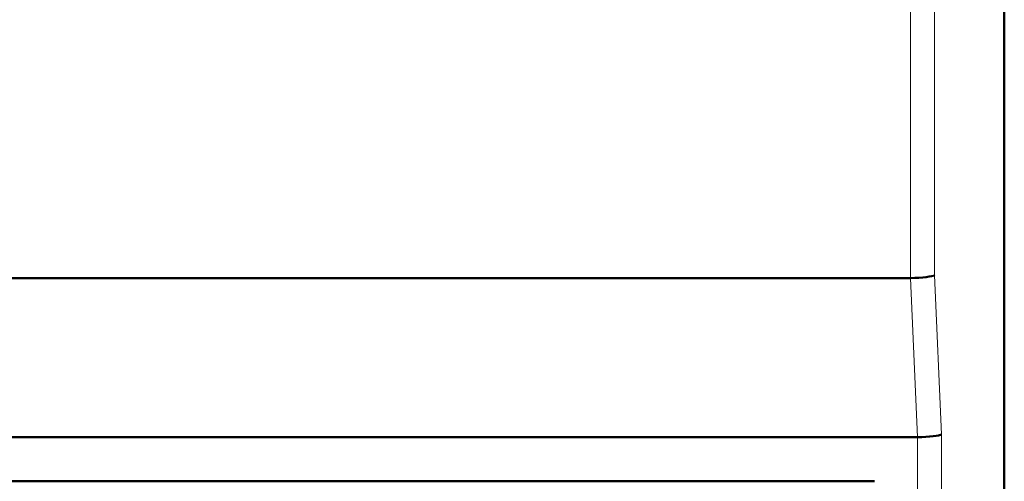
# Model space of a CAD drawing. Header units: millimetres. Extents: x 0 to 420, y 0 to 297.
# Tile 5 of 11: x 75 to 95, y 162 to 171. Entities that reach past the tile are written whole.
import ezdxf

# ---------------------------------------------------------------- set-up
doc = ezdxf.new("R2010")
doc.units = ezdxf.units.MM

msp = doc.modelspace()

# ---------------------------------------------------------------- linework, layer by layer
at = {"color": 9, "linetype": 'Continuous', "lineweight": 18}
for p, q in [((93.494, 165.79), (93.495, 203.795)), ((93.987, 165.847), (93.987, 203.795)), ((93.494, 165.79), (93.635, 162.54)), ((94.127, 162.597), (93.987, 165.847)), ((94.127, 114.193), (94.127, 162.597)), ((93.635, 162.54), (93.636, 114.685))]:
    msp.add_line(p, q, dxfattribs=at)
at = {"color": 7, "linetype": 'Continuous', "lineweight": 50}
for p, q in [((95.41, 203.795), (95.41, 114.685)), ((68.826, 165.79), (93.494, 165.79)), ((68.686, 162.54), (93.635, 162.54)), ((69.46, 161.64), (92.76, 161.64))]:
    msp.add_line(p, q, dxfattribs=at)
for centre in [(93.495, 165.847), (93.636, 162.597)]:
    msp.add_ellipse(centre, major_axis=(0.5, 0.011), ratio=0.113784, start_param=4.707827, end_param=6.095377, dxfattribs=at)

doc.saveas('drawing.dxf')
